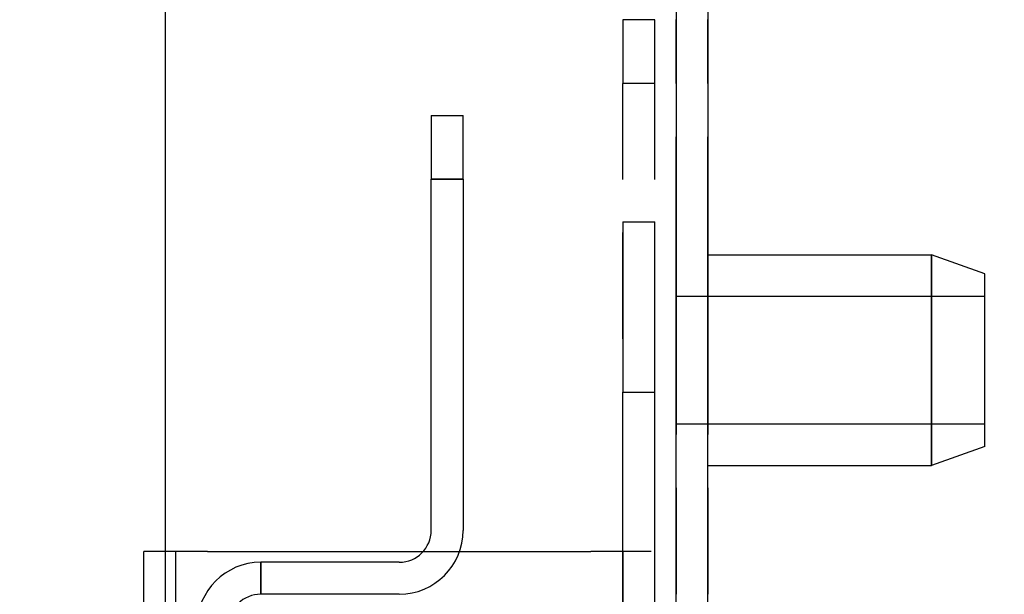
# Model space of a CAD drawing. Extents: x -156717 to 425753, y -51191 to 363295.
# Tile 251 of 256: x 135147 to 135194, y 110174 to 110201. Entities that reach past the tile are written whole.
import ezdxf

# ---------------------------------------------------------------- set-up
doc = ezdxf.new("R2010")
doc.units = 0
doc.header["$LTSCALE"] = 50
doc.linetypes.add('PHANTOM', pattern=[0.8, 0.45, -0.05, 0.1, -0.05, 0.1, -0.05])
doc.layers.get('0').update_dxf_attribs({"linetype": 'CONTINUOUS'})
doc.layers.get('Defpoints').update_dxf_attribs({"linetype": 'CONTINUOUS'})
doc.layers.add('DEFAULT_3', color=7, linetype='PHANTOM')
doc.layers.add('WL570---_TOEVOER', color=3, linetype='CONTINUOUS')
doc.styles.get("Standard").update_dxf_attribs({"font": 'ARIAL.TTF'})
doc.dimstyles.new('ISO-25', dxfattribs={"dimtxt": 2.5, "dimasz": 2.5, "dimexe": 1.25, "dimexo": 0.625, "dimtad": 1, "dimtih": 1, "dimdec": 4, "dimdsep": 46, "dimtxsty": 'Standard', "dimcen": 2.5, "dimadec": 0, "dimazin": 0, "dimtfac": 1, "dimtdec": 4, "dimtmove": 0, "dimatfit": 3, "dimfxl": 0, "dimtvp": 1, "dimtolj": 1, "dimtzin": 0, "dimarcsym": 0})

# ---------------------------------------------------------------- blocks, each defined once
blk = doc.blocks.new('*D164')
at = {"layer": 'Defpoints', "color": 0, "transparency": 16777216}
for p in [(134658.037, 110313.67), (135153.109, 110168.149), (134658.037, 109832.514)]:
    blk.add_point(p, dxfattribs=at)
at = {"layer": 'WL570---_TOEVOER', "color": 0, "lineweight": -2, "transparency": 16777216}
for p, q in [((134658.037, 110282.42), (134658.037, 109770.014)), ((135153.109, 110136.899), (135153.109, 109770.014)), ((134658.037, 109832.514), (134094.775, 109832.514)), ((135028.109, 109832.514), (134783.037, 109832.514))]:
    blk.add_line(p, q, dxfattribs=at)
at = {"layer": 'WL570---_TOEVOER', "color": 0, "transparency": 16777216}
for points in [[(134783.037, 109853.347), (134783.037, 109811.681), (134658.037, 109832.514)], [(135028.109, 109853.347), (135028.109, 109811.681), (135153.109, 109832.514)]]:
    blk.add_solid(points, dxfattribs=at)
at = {"layer": 'WL570---_TOEVOER', "color": 0, "transparency": 16777216, "insert": (134306.576, 109927.586), "char_height": 125, "attachment_point": 5}
blk.add_mtext('\\A1;1000', dxfattribs=at)

msp = doc.modelspace()

# ---------------------------------------------------------------- linework, layer by layer
at = {"color": 3, "linetype": 'Continuous'}
msp.add_line((135154.10948, 110241.54436), (135154.10948, 109195.89194), dxfattribs=at)
msp.add_line((135154.10948, 110241.54436), (135154.10948, 109195.89194), dxfattribs=at)
at = {"color": 2, "linetype": 'Continuous'}
msp.add_circle((135181.82973, 110286.78975), 144.08373, dxfattribs=at)
at = {"layer": 'DEFAULT_3', "color": 8, "linetype": 'PHANTOM'}
for p, q in [((135178.11298, 110203.54081), (135178.11298, 109195.89194)), ((135179.61319, 110203.54081), (135179.61319, 109195.89194)), ((135175.61261, 110200.53837), (135175.61261, 110197.53794)), ((135177.11283, 110200.53837), (135175.61261, 110200.53837)), ((135177.11283, 110197.53794), (135177.11283, 110200.53837)), ((135178.11298, 110172.53629), (135178.11298, 110200.54037)), ((135179.61319, 110172.53629), (135179.61319, 110200.54037)), ((135175.61261, 110160.53254), (135175.61261, 110197.53794)), ((135177.11283, 110197.53794), (135175.61261, 110197.53794)), ((135177.11283, 110197.53794), (135175.61261, 110197.53794)), ((135177.11283, 110160.53254), (135177.11283, 110197.53794)), ((135166.6113, 110196.03772), (135166.6113, 110193.03728)), ((135166.6113, 110196.03772), (135166.6113, 110196.03772)), ((135166.6113, 110196.03772), (135168.11152, 110196.03772)), ((135168.11152, 110193.03728), (135168.11152, 110196.03772)), ((135168.11152, 110196.03772), (135168.11152, 110196.03772)), ((135166.6113, 110176.53487), (135166.6113, 110193.03728)), ((135166.6113, 110193.03728), (135168.11152, 110193.03728)), ((135168.11152, 110193.03728), (135166.6113, 110193.03728)), ((135168.11152, 110193.03728), (135168.11152, 110176.53487)), ((135175.61261, 110191.03699), (135175.61261, 110183.03582)), ((135175.61261, 110191.03699), (135177.11283, 110191.03699)), ((135175.61261, 110191.03699), (135177.11283, 110191.03699)), ((135177.11283, 110183.03582), (135177.11283, 110191.03699)), ((135179.61319, 110189.49376), (135190.11472, 110189.49376)), ((135179.61319, 110179.58232), (135179.61319, 110189.49376)), ((135179.61319, 110189.49376), (135190.11472, 110189.49376)), ((135192.61509, 110188.59363), (135190.11472, 110189.49376)), ((135190.11472, 110189.49376), (135190.11472, 110189.00299)), ((135190.11472, 110189.00299), (135190.11472, 110189.49376)), ((135190.11472, 110189.00299), (135190.11472, 110185.64079)), ((135190.11472, 110185.64079), (135190.11472, 110189.00299)), ((135192.61509, 110180.48245), (135192.61509, 110188.59363)), ((135178.11298, 110187.53848), (135178.11298, 110181.5376)), ((135178.11298, 110187.53848), (135192.61509, 110187.53848)), ((135178.11298, 110187.53848), (135192.61509, 110187.53848)), ((135192.61509, 110181.5376), (135192.61509, 110187.53848)), ((135190.11472, 110185.64079), (135190.11472, 110183.43529)), ((135190.11472, 110183.43529), (135190.11472, 110185.64079)), ((135190.11472, 110183.43529), (135190.11472, 110180.07309)), ((135190.11472, 110180.07309), (135190.11472, 110183.43529)), ((135175.61261, 110183.03582), (135177.11283, 110183.03582)), ((135178.11298, 110181.5376), (135192.61509, 110181.5376)), ((135178.11298, 110181.5376), (135192.61509, 110181.5376)), ((135192.61509, 110180.48245), (135190.11472, 110179.58232)), ((135192.61509, 110180.48245), (135190.11472, 110179.58232)), ((135190.11472, 110180.07309), (135190.11472, 110179.58232)), ((135190.11472, 110179.58232), (135190.11472, 110180.07309)), ((135179.61319, 110179.58232), (135190.11472, 110179.58232)), ((135179.61319, 110179.58232), (135190.11472, 110179.58232)), ((135155.10962, 110175.53473), (135154.10948, 110175.53473)), ((135154.60955, 110175.53473), (135154.60955, 109195.89194)), ((135156.10977, 110175.53473), (135155.10962, 110175.53473)), ((135156.10977, 110175.53473), (135174.11239, 110175.53473)), ((135175.61261, 110175.53473), (135174.11239, 110175.53473)), ((135176.94123, 110175.53473), (135175.61261, 110175.53473)), ((135175.61261, 110175.53473), (135175.61261, 109195.89194)), ((135177.11283, 109195.89194), (135177.11283, 110175.53473)), ((135165.11108, 110175.03466), (135158.61013, 110175.03466)), ((135158.61013, 110173.53444), (135158.61013, 110175.03466)), ((135158.61013, 110175.03466), (135158.61013, 110173.53444)), ((135165.11108, 110173.53444), (135158.61013, 110173.53444))]:
    msp.add_line(p, q, dxfattribs=at)
at = {"layer": 'DEFAULT_3', "color": 6, "linetype": 'PHANTOM'}
for p, q in [((135153.51456, 110175.53473), (135153.10933, 110175.53473)), ((135153.10933, 110164.98319), (135153.10933, 110175.53473)), ((135154.10948, 110175.53473), (135153.51456, 110175.53473))]:
    msp.add_line(p, q, dxfattribs=at)
at = {"layer": 'DEFAULT_3', "color": 8, "linetype": 'PHANTOM'}
for centre, radius, start, end in [((135165.11108, 110176.53487), 3.00044, 270, 360), ((135165.11108, 110176.53487), 1.50022, 270, 360), ((135158.61013, 110172.03422), 3.00044, 90, 180), ((135158.61013, 110172.03422), 1.50022, 90, 180)]:
    msp.add_arc(centre, radius, start, end, dxfattribs=at)

# ---------------------------------------------------------------- dimensions: what is measured, and where the dimension line sits
at = {"layer": 'WL570---_TOEVOER'}
dim = msp.add_linear_dim(base=(134658.03716, 109832.51416), p1=(135153.10933, 110168.14904), p2=(134658.03716, 110313.67026), angle=180, text='1000', dimstyle='ISO-25', override={"dimscale": 50, "dimdec": 0}, dxfattribs=at)
dim.commit()
dim.dimension.update_dxf_attribs({"geometry": '*D164', "text_midpoint": (134306.57605, 109832.51416), "dimtype": 160})

doc.saveas('drawing.dxf')
